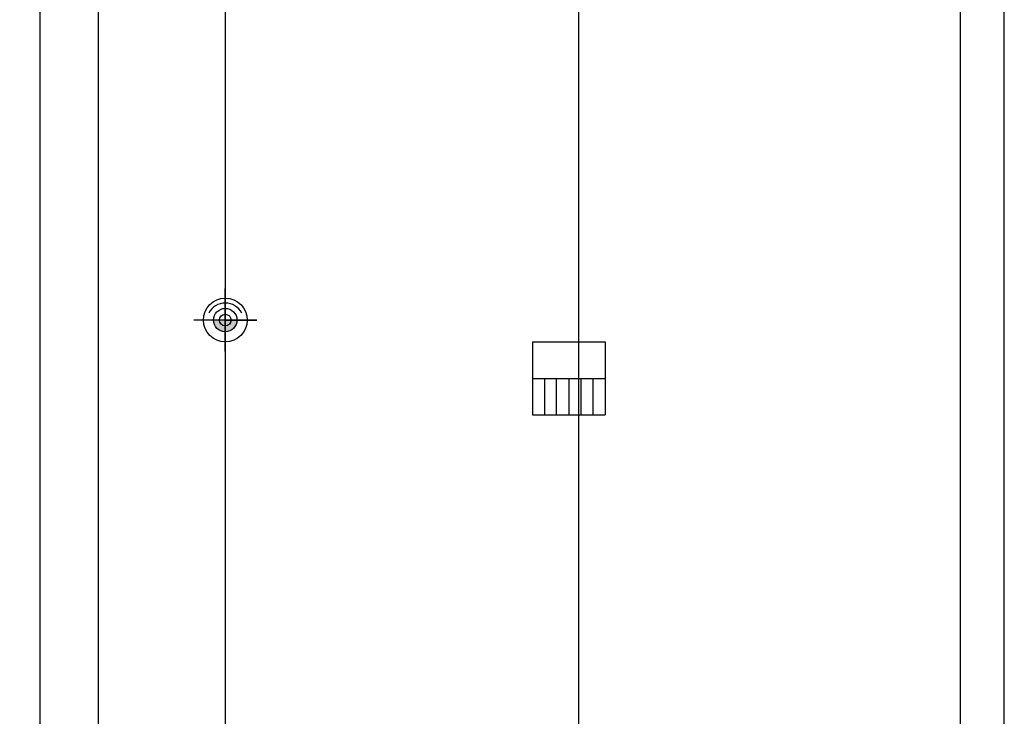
# Model space of a CAD drawing. Extents: x -424536 to -66822, y 139826 to 492209.
# Tile 86 of 91: x -86133 to -79372, y 247736 to 252516. Entities that reach past the tile are written whole.
import ezdxf

# ---------------------------------------------------------------- set-up
doc = ezdxf.new("R2010")
doc.units = 0
doc.header["$LTSCALE"] = 1000
doc.header["$MEASUREMENT"] = 0
for name, color, linetype in [('jianzhu', 7, 'Continuous'), ('PUB_DIM', 3, 'Continuous'), ('灯', 3, 'Continuous')]:
    doc.layers.add(name, color=color, linetype=linetype)
doc.styles.add('DIM_FONT', font='SIMPLEX', dxfattribs={"width": 0.7, "bigfont": 'GBCBIG'})
doc.dimstyles.new('DIMN', dxfattribs={"dimtxt": 300, "dimasz": 100, "dimexe": 250, "dimexo": 300, "dimgap": 150, "dimtad": 1, "dimdec": 0, "dimzin": 0, "dimdsep": 46, "dimtxsty": 'DIM_FONT', "dimblk": 'ARCHTICK', "dimcen": 0.09, "dimclrt": 7, "dimazin": 2, "dimtfac": 1, "dimtdec": 0, "dimtix": 1, "dimtmove": 2, "dimatfit": 3, "dimfxl": 1, "dimtolj": 1, "dimtzin": 0, "dimarcsym": 0})
doc.dimstyles.new('DIMN300', dxfattribs={"dimscale": 3, "dimtxt": 300, "dimasz": 100, "dimexe": 250, "dimexo": 300, "dimgap": 150, "dimtad": 1, "dimdec": 0, "dimzin": 0, "dimdsep": 46, "dimtxsty": 'DIM_FONT', "dimblk": 'ARCHTICK', "dimcen": 0.09, "dimclrt": 7, "dimazin": 2, "dimtfac": 1, "dimtdec": 0, "dimtix": 1, "dimtmove": 2, "dimatfit": 3, "dimldrblk": 'ARCHTICK', "dimfxl": 1, "dimtolj": 1, "dimtzin": 0, "dimarcsym": 0})

# ---------------------------------------------------------------- blocks, each defined once
blk = doc.blocks.new('A$C63707C13')
at = {"layer": '灯'}
h = blk.add_hatch(color=256, dxfattribs=at)
h.paths.add_polyline_path([(453, 453), (622, 453, 0.414214), (453, 622)])
h.paths.add_polyline_path([(453, 284, 0.414214), (622, 453), (453, 453)])
for p, q in [((453, 453), (453, 906)), ((453, 906), (453, 0)), ((906, 453), (0, 453)), ((453, 453), (736, 453))]:
    blk.add_line(p, q, dxfattribs=at)
for radius in [315, 169]:
    blk.add_circle((453, 453), radius, dxfattribs=at)
for start, end in [(116.8318, 180), (180, 243.1682)]:
    blk.add_arc((473, 453), 266, start, end, dxfattribs=at)
blk = doc.blocks.new('_ArchTick')
at = {"color": 0, "linetype": 'ByBlock', "const_width": 0.4}
blk.add_lwpolyline([(-0.5, -0.5), (0.5, 0.5)], dxfattribs=at)
blk = doc.blocks.new('*D90')
at = {"layer": 'Defpoints', "color": 0}
for p in [(-84779, 268704.4), (-82294.3, 268704.4), (-85593.8, 262260.8), (-85993.8, 260328.3), (-85593.8, 260328.3), (-84779, 240704.4)]:
    blk.add_point(p, dxfattribs=at)
at = {"layer": 'PUB_DIM', "color": 0, "lineweight": -2}
for p, q in [((-84179, 268704.4), (-81794.3, 268704.4)), ((-82294.3, 240704.4), (-82294.3, 268704.4)), ((-85993.8, 260628.3), (-85993.8, 262510.8)), ((-85593.8, 260628.3), (-85593.8, 262510.8)), ((-85993.8, 262260.8), (-85593.8, 262260.8)), ((-84179, 240704.4), (-81794.3, 240704.4))]:
    blk.add_line(p, q, dxfattribs=at)
for p, xscale, yscale, zscale, rotation in [((-82294.3, 268704.4), 200, 200, 200, 90), ((-85993.8, 262260.8), 100, 100, 100, 180), ((-82294.3, 240704.4), 200, 200, 200, 270)]:
    blk.add_blockref('_ArchTick', p, dxfattribs=dict(at, xscale=xscale, yscale=yscale, zscale=zscale, rotation=rotation))
at = {"layer": 'PUB_DIM', "color": 0, "lineweight": -2, "xscale": 100, "yscale": 100, "zscale": 100}
blk.add_blockref('_ArchTick', (-85593.8, 262260.8), dxfattribs=at)
at = {"layer": 'PUB_DIM', "color": 7, "insert": (-85698.7, 262560.8), "char_height": 300, "attachment_point": 5, "style": 'DIM_FONT'}
blk.add_mtext('\\A1;400', dxfattribs=at)
at = {"layer": 'PUB_DIM', "color": 7, "insert": (-82894.3, 254704.4), "char_height": 600, "attachment_point": 5, "rotation": 90, "style": 'DIM_FONT'}
blk.add_mtext('\\A1;28000', dxfattribs=at)
blk = doc.blocks.new('*D91')
at = {"layer": 'Defpoints', "color": 0}
for p in [(-84779, 269703.9), (-82294.3, 269703.9), (-84779, 268704.4), (-221158.7, 241904.4), (-218074.5, 241904.4), (-218074.5, 237804.4)]:
    blk.add_point(p, dxfattribs=at)
at = {"layer": 'PUB_DIM', "color": 0, "lineweight": -2}
for p, q in [((-82294.3, 269703.9), (-82294.3, 269903.9)), ((-84179, 269703.9), (-81794.3, 269703.9)), ((-82294.3, 268704.4), (-82294.3, 269703.9)), ((-84179, 268704.4), (-81794.3, 268704.4)), ((-82294.3, 268704.4), (-82294.3, 268504.4)), ((-218974.5, 241904.4), (-221908.7, 241904.4)), ((-221158.7, 237804.4), (-221158.7, 241904.4)), ((-218974.5, 237804.4), (-221908.7, 237804.4))]:
    blk.add_line(p, q, dxfattribs=at)
for p, xscale, yscale, zscale, rotation in [((-82294.3, 269703.9), 200, 200, 200, 270), ((-82294.3, 268704.4), 200, 200, 200, 90), ((-221158.7, 241904.4), 300, 300, 300, 90), ((-221158.7, 237804.4), 300, 300, 300, 270)]:
    blk.add_blockref('_ArchTick', p, dxfattribs=dict(at, xscale=xscale, yscale=yscale, zscale=zscale, rotation=rotation))
at = {"layer": 'PUB_DIM', "color": 7, "attachment_point": 5, "rotation": 90, "style": 'DIM_FONT'}
for s, insert, char_height in [('\\A1;1000', (-82894.3, 269204.1), 600), ('\\A1;4100', (-222058.7, 239854.4), 900)]:
    blk.add_mtext(s, dxfattribs=dict(at, insert=insert, char_height=char_height))

msp = doc.modelspace()

# ---------------------------------------------------------------- linework, layer by layer
for p, q in [((-79671.5, 192296.6), (-79671.5, 294739.4)), ((-79371.5, 192153.4), (-79371.5, 294739.4)), ((-82612, 250304.4), (-82612, 249804.4)), ((-82612, 250304.4), (-82112, 250304.4)), ((-82112, 250304.4), (-82112, 249804.4)), ((-82612, 250054.4), (-82112, 250054.4)), ((-82529.7, 250054.4), (-82529.7, 249804.4)), ((-82448.9, 250054.4), (-82448.9, 249804.4)), ((-82362, 250054.4), (-82362, 249804.4)), ((-82279.1, 250054.4), (-82279.1, 249804.4)), ((-82196.3, 250054.4), (-82196.3, 249804.4)), ((-82612, 249804.4), (-82112, 249804.4))]:
    msp.add_line(p, q)
at = {"color": 6}
msp.add_line((-84721, 269704.4), (-84721, 239703.9), dxfattribs=at)
at = {"color": 3}
for p, q in [((-85993.8, 269448.5), (-85993.8, 240504.4)), ((-85593.8, 269448.5), (-85593.8, 240504.9))]:
    msp.add_line(p, q, dxfattribs=at)
msp.add_circle((-84721.2, 250454.7), 40)
at = {"layer": 'jianzhu', "color": 1}
msp.add_circle((-84721.2, 250454.9), 40, dxfattribs=at)

# ---------------------------------------------------------------- block references
at = {"layer": '灯', "xscale": 0.4767023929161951, "yscale": 0.4767023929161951, "zscale": 0.4767023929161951, "rotation": 270}
msp.add_blockref('A$C63707C13', (-84937, 250670.6), dxfattribs=at)

# ---------------------------------------------------------------- dimensions: what is measured, and where the dimension line sits
at = {"layer": 'PUB_DIM'}
dim = msp.add_aligned_dim(p1=(-218074.5, 237804.4), p2=(-218074.5, 241904.4), distance=3084.2, dimstyle='DIMN300', dxfattribs=at)
dim.commit()
dim.dimension.update_dxf_attribs({"geometry": '*D91', "text_midpoint": (-222058.7, 239854.4)})
dim = msp.add_linear_dim(base=(-85593.8, 262260.8), p1=(-85993.8, 260328.3), p2=(-85593.8, 260328.3), angle=0, dimstyle='DIMN', dxfattribs=at)
dim.commit()
dim.dimension.update_dxf_attribs({"geometry": '*D90', "text_midpoint": (-85698.7, 262560.8), "dimtype": 161})

doc.saveas('drawing.dxf')
